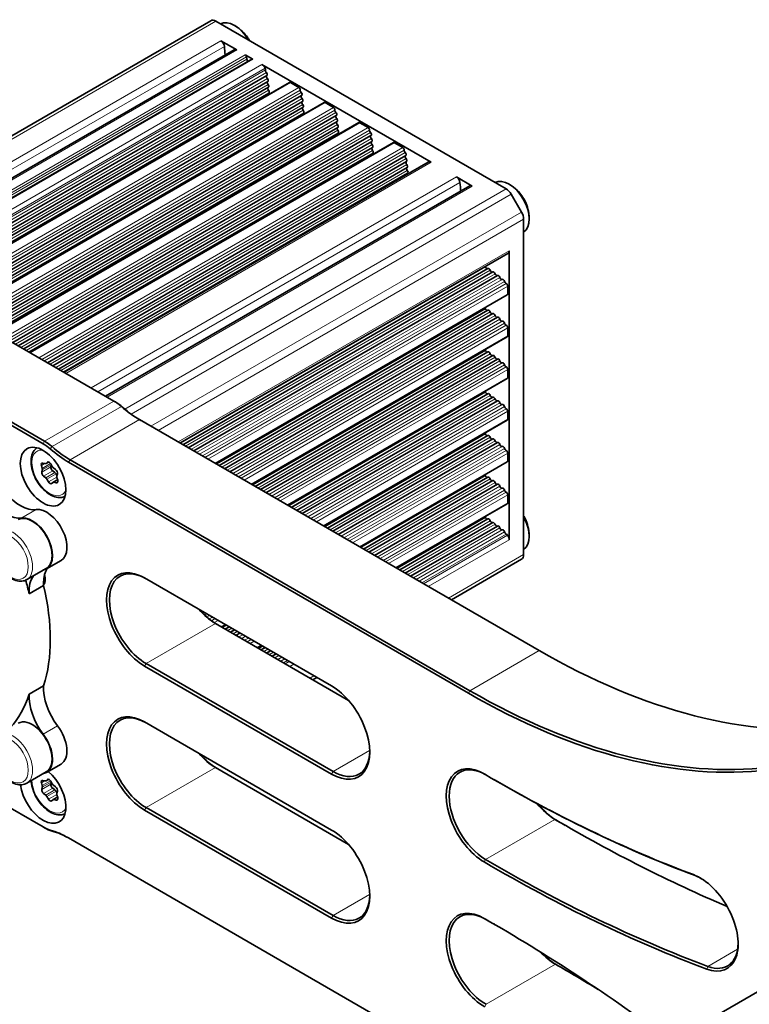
# Model space of a CAD drawing. Header units: millimetres. Extents: x 10 to 1178, y 10 to 830.
# Tile 38 of 44: x 879 to 951, y 684 to 780. Entities that reach past the tile are written whole.
import ezdxf

# ---------------------------------------------------------------- set-up
doc = ezdxf.new("R2010")
doc.units = ezdxf.units.MM
doc.header["$LTSCALE"] = 2
doc.layers.add('Sichtbar (ISO)', color=7, linetype='Continuous', lineweight=35)
doc.layers.add('Sichtbar schmal (ISO)', color=7, linetype='Continuous', lineweight=18)

msp = doc.modelspace()

# ---------------------------------------------------------------- linework, layer by layer
at = {"layer": 'Sichtbar (ISO)'}
for p, q in [((897.89082029, 780.14254944), (860.93946572, 758.80867493)), ((898.39082029, 780.09302061), (926.79641188, 763.69304466)), ((898.87828286, 778.1785908), (900.42884112, 777.28337558)), ((864.53814672, 756.73097548), (900.17884112, 777.30813999)), ((866.20215081, 755.77026228), (901.90497724, 776.38329873)), ((901.26194472, 776.80238299), (902.00497724, 776.37339297)), ((902.89914203, 775.85714668), (919.45966302, 766.29592543)), ((868.32811499, 754.54283628), (903.38755403, 774.78441285)), ((868.87298342, 754.22825635), (903.47093541, 774.20339324)), ((905.58098609, 774.09765472), (870.01958101, 753.56626792)), ((905.68098609, 774.08774895), (906.49548132, 773.61749991)), ((869.40047341, 753.92370986), (903.533683, 773.63052761)), ((869.90953837, 753.62980107), (903.57567232, 773.06695257)), ((871.72222754, 752.58324449), (906.78166658, 772.82482105)), ((872.26709597, 752.26866455), (906.86504795, 772.24380145)), ((908.97509864, 772.13806292), (873.41369356, 751.60667613)), ((909.07509864, 772.12815716), (909.88959387, 771.65790812)), ((872.79458596, 751.96411807), (906.92779555, 771.67093581)), ((875.11634009, 750.6236527), (910.17577913, 770.86522926)), ((875.66120852, 750.30907276), (910.2591605, 770.28420965)), ((876.18869851, 750.00452627), (910.3219081, 769.71134402)), ((912.36921119, 770.17847113), (876.80780611, 749.64708433)), ((912.46921119, 770.16856536), (913.28370642, 769.69831632)), ((876.69776347, 749.71061748), (910.36389742, 769.14776898)), ((878.51045264, 748.6640609), (913.56989168, 768.90563747)), ((879.05532107, 748.34948097), (913.65327305, 768.32461786)), ((879.58281106, 748.04493448), (913.71602065, 767.75175222)), ((915.76332374, 768.21887933), (880.20191866, 747.68749254)), ((915.86332374, 768.20897357), (916.67781897, 767.73872453)), ((881.90456519, 746.70446911), (916.96400422, 766.94604567)), ((882.44943362, 746.38988917), (917.0473856, 766.36502606)), ((882.97692361, 746.08534268), (917.1101332, 765.79216043)), ((883.5396793, 745.76043554), (919.15966302, 766.32564272)), ((883.48598856, 745.7914339), (917.15212252, 765.2285854)), ((921.92996393, 764.86969654), (923.48052219, 763.97448131)), ((923.23052219, 763.99924572), (887.58982779, 743.42208121)), ((928.29641188, 761.43317241), (927.29641188, 763.16522321)), ((928.50351867, 760.73624898), (928.50351867, 727.93629708)), ((860.59129114, 759.00969362), (888.41091773, 742.94802472)), ((926.96504103, 757.37642857), (894.87441706, 738.84889818)), ((927.0893051, 757.65109483), (927.0893051, 729.38845801)), ((925.01498256, 755.91463992), (895.16533393, 738.68093725)), ((853.66164468, 754.84556105), (881.48127127, 738.78389216)), ((881.62269263, 739.02884113), (853.80306604, 755.09051003)), ((925.48073711, 755.5825388), (895.6858192, 738.38043493)), ((925.94359232, 755.22822455), (896.22409195, 738.06966301)), ((926.94788375, 754.20085238), (926.94788375, 753.41441403)), ((898.3556223, 736.83902339), (926.90646239, 753.3228586)), ((925.01498256, 751.83215707), (898.70086778, 736.63969582)), ((925.48073711, 751.50005596), (899.22135306, 736.33919351)), ((925.94359232, 751.1457417), (899.75962581, 736.02842159)), ((926.94788375, 750.11836953), (926.94788375, 749.33193118)), ((901.89115616, 734.79778197), (926.90646239, 749.24037575)), ((925.01498256, 747.74967422), (902.23640164, 734.5984544)), ((925.48073711, 747.41757311), (902.75688692, 734.29795208)), ((925.94359232, 747.06325885), (903.29515967, 733.98718016)), ((905.42669002, 732.75654054), (926.90646239, 745.15789291)), ((926.94788375, 746.03588668), (926.94788375, 745.24944833)), ((925.01498256, 743.66719137), (905.7719355, 732.55721297)), ((925.48073711, 743.33509026), (906.29242078, 732.25671066)), ((888.55233908, 742.86637506), (888.41091773, 742.94802472)), ((925.94359232, 742.980776), (906.83069353, 731.94593874)), ((926.94788375, 741.95340383), (926.94788375, 741.16696548)), ((890.91416562, 741.13535041), (930.02937377, 718.55217445)), ((908.96222388, 730.71529912), (926.90646239, 741.07541006)), ((925.01498256, 739.58470852), (909.30746936, 730.51597155)), ((925.48073711, 739.25260741), (909.82795464, 730.21546923)), ((925.94359232, 738.89829316), (910.36622739, 729.90469732)), ((926.94788375, 737.87092098), (926.94788375, 737.08448263)), ((881.39994226, 736.3731187), (881.32222916, 736.64629123)), ((881.46575742, 736.88993931), (881.67122722, 736.8336417)), ((881.76732627, 736.8418636), (882.02303557, 736.98949744)), ((881.78324416, 736.85325147), (881.91561624, 736.96869193)), ((882.232266, 736.80560293), (882.38174873, 736.54499445)), ((882.2491844, 736.52896583), (882.29501371, 736.69620845)), ((883.98451916, 736.97121785), (923.09972732, 714.38804189)), ((923.24114868, 714.63299087), (884.12594052, 737.21616683)), ((912.49775773, 728.67405769), (926.90646239, 736.99292721)), ((881.35115879, 736.0104905), (881.40714587, 736.21480137)), ((881.73436547, 735.44602135), (881.52428029, 735.60375342)), ((882.63239109, 735.96449668), (882.4223059, 736.12222875)), ((882.50096927, 736.40628689), (882.71105446, 736.24855482)), ((882.83834665, 735.67457512), (882.75161163, 735.82578912)), ((882.88417595, 735.84181774), (882.82818888, 735.63750687)), ((882.00306875, 735.04670531), (881.85358602, 735.30731379)), ((882.45209059, 734.99905678), (882.3197185, 734.88361632)), ((882.46800848, 735.01044464), (882.89810139, 735.2587589)), ((882.76957733, 734.96236893), (882.56410752, 735.01866654)), ((882.83539249, 735.47918954), (882.91310559, 735.20601702)), ((925.01498256, 735.50222567), (912.84300322, 728.47473012)), ((925.48073711, 735.17012456), (913.36348849, 728.17422781)), ((925.94359232, 734.81581031), (913.90176124, 727.86345589)), ((926.94788375, 733.78843813), (926.94788375, 733.00199978)), ((916.03329159, 726.63281627), (926.90646239, 732.91044436)), ((925.01498256, 731.41974282), (916.37853708, 726.4334887)), ((925.48073711, 731.08764171), (916.89902235, 726.13298638)), ((925.94359232, 730.73332746), (917.4372951, 725.82221447)), ((883.2384353, 727.3657929), (881.82422174, 726.54929631)), ((921.43245085, 723.51561022), (928.29641188, 727.47851997)), ((879.89003343, 725.4903272), (881.79922174, 726.59259759)), ((881.68885521, 725.39474974), (881.5311601, 725.30370443)), ((909.71250951, 715.0952851), (891.41612155, 725.65870962)), ((881.53434555, 724.9232951), (880.12013199, 724.10679852)), ((897.21404126, 722.31127911), (897.09477482, 722.24242061)), ((898.345768, 721.20880325), (911.3708219, 713.68878487)), ((898.95666288, 720.85610293), (899.3455716, 721.08063949)), ((899.69081709, 720.88131192), (899.30190836, 720.65677536)), ((900.21130236, 720.5808096), (899.82239363, 720.35627304)), ((900.74957511, 720.27003769), (900.36066638, 720.04550113)), ((902.49219673, 718.81486151), (902.88110546, 719.03939807)), ((903.22635095, 718.84007049), (902.83744222, 718.61553393)), ((903.74683622, 718.53956818), (903.35792749, 718.31503162)), ((904.28510897, 718.22879626), (903.89620024, 718.0042597)), ((909.85393087, 706.72619515), (891.5575429, 717.28961966)), ((891.41612155, 717.04467069), (909.71250951, 706.48124617)), ((907.89135599, 715.69765545), (908.28026472, 715.92219201)), ((880.12013199, 714.28951467), (881.53434555, 715.10601125)), ((909.71250951, 701.01071908), (891.41612155, 711.5741436)), ((881.48127127, 701.30669909), (871.8181418, 706.88570949)), ((879.89003343, 705.5871729), (881.79922174, 706.68944328)), ((883.2384353, 707.46263859), (881.82422174, 706.64614201)), ((898.345768, 707.12423723), (911.3708219, 699.60421885)), ((881.46575742, 705.86306924), (881.67122722, 705.80677163)), ((881.76732627, 705.81499353), (882.02303557, 705.96262736)), ((881.78324416, 705.82638139), (881.91561624, 705.94182185)), ((882.232266, 705.77873286), (882.38174873, 705.51812438)), ((925.57820661, 705.95460909), (925.71962797, 705.87295944)), ((881.39994226, 705.34624863), (881.32222916, 705.61942115)), ((881.35115879, 704.98362043), (881.40714587, 705.1879313)), ((882.2491844, 705.50209576), (882.29501371, 705.66933838)), ((882.63239109, 704.93762661), (882.4223059, 705.09535867)), ((882.50096927, 705.37941682), (882.71105446, 705.22168475)), ((882.83834665, 704.64770505), (882.75161163, 704.79891905)), ((882.88417595, 704.81494767), (882.82818888, 704.6106368)), ((881.73436547, 704.41915128), (881.52428029, 704.57688335)), ((882.00306875, 704.01983524), (881.85358602, 704.28044372)), ((882.45209059, 703.9721867), (882.3197185, 703.85674624)), ((882.46800848, 703.98357457), (882.89810139, 704.23188882)), ((882.76957733, 703.93549885), (882.56410752, 703.99179647)), ((882.83539249, 704.45231947), (882.91310559, 704.17914694)), ((891.41612155, 702.96010467), (909.71250951, 692.39668015)), ((909.85393087, 692.64162913), (891.5575429, 703.20505364)), ((881.48127127, 701.30669909), (881.62269263, 701.22504943)), ((923.09972732, 677.64569575), (883.98451916, 700.22887171)), ((903.18435312, 657.36878848), (958.94804604, 689.5639716)), ((932.64927443, 687.29971008), (932.50785307, 687.38135973))]:
    msp.add_line(p, q, dxfattribs=at)
for centre, major_axis, start_param, end_param in [((898.39082029, 779.27652403), (-0.5, 0.8660254), 5.4977871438, 6.2831853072), ((900.20238095, 777.3946467), (-1.4, 2.42487113), 4.734842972, 6.2607313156), ((898.87828286, 777.77034251), (0.25, -0.4330127), 0.9279861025, 2.3561944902), ((892.22894079, 780.50707157), (5, -8.66025404), 0.830467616, 0.9279861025), ((900.42884112, 776.87512729), (-0.25, 0.4330127), 5.4977871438, 6.2831853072), ((901.26194472, 776.63908367), (0.1, -0.17320508), 1.0380784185, 2.3561944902), ((900.71422217, 776.79201212), (0.5, -0.8660254), 0.7853981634, 1.0380784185), ((901.5627503, 776.30211417), (0.1, -0.17320508), 3.926990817, 5.2406450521), ((902.00497724, 776.21009365), (-0.1, 0.17320508), 5.4977871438, 6.2831853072), ((902.89914203, 775.36724873), (0.3, -0.51961524), 1.5092185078, 2.3561944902), ((903.11107075, 775.46118223), (0.1, -0.17320508), 0.4940414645, 1.5092185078), ((903.38199307, 775.21094904), (0.1, -0.17320508), 3.6356341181, 5.1573571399), ((903.28755403, 774.95761793), (0.1, -0.17320508), 0, 2.0157644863), ((903.48489937, 774.60971526), (-0.1, 0.17320508), 0.0186489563, 1.9414856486), ((903.55906185, 774.02410251), (-0.1, 0.17320508), 0.081659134, 1.8969386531), ((903.37093541, 774.37659832), (0.1, -0.17320508), 0, 1.9414856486), ((905.68098609, 773.92444963), (-0.1, 0.17320508), 5.4977871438, 6.2831853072), ((903.61221729, 773.44734313), (-0.1, 0.17320508), 0.1447099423, 1.8523916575), ((903.433683, 773.80373269), (0.1, -0.17320508), 0, 1.8969386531), ((903.47567232, 773.24015765), (0.1, -0.17320508), 0, 1.8523916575), ((906.49548132, 773.45420059), (0.1, -0.17320508), 0.6600703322, 2.3561944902), ((906.77610562, 773.25135725), (0.1, -0.17320508), 3.8016629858, 5.1573571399), ((906.68166658, 772.99802613), (0.1, -0.17320508), 0, 2.0157644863), ((903.64426021, 772.88058146), (-0.1, 0.17320508), 0.2078330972, 1.1282220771), ((906.87901192, 772.65012347), (-0.1, 0.17320508), 0.0186489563, 1.9414856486), ((906.9531744, 772.06451072), (-0.1, 0.17320508), 0.081659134, 1.8969386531), ((906.76504795, 772.41700653), (0.1, -0.17320508), 0, 1.9414856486), ((909.07509864, 771.96485784), (-0.1, 0.17320508), 5.4977871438, 6.2831853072), ((907.00632984, 771.48775133), (-0.1, 0.17320508), 0.1447099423, 1.8523916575), ((906.82779555, 771.84414089), (0.1, -0.17320508), 0, 1.8969386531), ((906.86978487, 771.28056586), (0.1, -0.17320508), 0.3115526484, 1.8523916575), ((909.88959387, 771.4946088), (0.1, -0.17320508), 0.6600703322, 2.3561944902), ((910.17021817, 771.29176545), (0.1, -0.17320508), 3.8016629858, 5.1573571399), ((910.07577913, 771.03843434), (0.1, -0.17320508), 0, 2.0157644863), ((907.12146401, 770.98622814), (-0.1, 0.17320508), 0.3115526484, 1.2094816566), ((910.27312447, 770.69053167), (-0.1, 0.17320508), 0.0186489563, 1.9414856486), ((910.34728695, 770.10491892), (-0.1, 0.17320508), 0.081659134, 1.8969386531), ((910.1591605, 770.45741473), (0.1, -0.17320508), 0, 1.9414856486), ((912.46921119, 770.00526605), (-0.1, 0.17320508), 5.4977871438, 6.2831853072), ((910.40044239, 769.52815954), (-0.1, 0.17320508), 0.1447099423, 1.8523916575), ((910.2219081, 769.8845491), (0.1, -0.17320508), 0, 1.8969386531), ((910.26389742, 769.32097407), (0.1, -0.17320508), 0, 1.8523916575), ((913.28370642, 769.53501701), (0.1, -0.17320508), 0.6600703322, 2.3561944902), ((913.56433072, 769.33217366), (0.1, -0.17320508), 3.8016629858, 5.1573571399), ((910.43248531, 768.96139787), (-0.1, 0.17320508), 0.2078330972, 1.1282220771), ((913.46989168, 769.07884255), (0.1, -0.17320508), 0, 2.0157644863), ((913.66723702, 768.73093988), (-0.1, 0.17320508), 0.0186489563, 1.9414856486), ((913.7413995, 768.14532713), (-0.1, 0.17320508), 0.081659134, 1.8969386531), ((913.55327305, 768.49782294), (0.1, -0.17320508), 0, 1.9414856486), ((913.79455494, 767.56856774), (-0.1, 0.17320508), 0.1447099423, 1.8523916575), ((913.61602065, 767.9249573), (0.1, -0.17320508), 0, 1.8969386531), ((913.65800997, 767.36138227), (0.1, -0.17320508), 0.3115526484, 1.8523916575), ((915.86332374, 768.04567425), (-0.1, 0.17320508), 5.4977871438, 6.2831853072), ((916.67781897, 767.57542521), (0.1, -0.17320508), 0.6600703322, 2.3561944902), ((916.95844327, 767.37258186), (0.1, -0.17320508), 3.8016629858, 5.1573571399), ((913.90968911, 767.06704455), (-0.1, 0.17320508), 0.3115526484, 1.2094816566), ((916.86400422, 767.11925075), (0.1, -0.17320508), 0, 2.0157644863), ((917.06134957, 766.77134808), (-0.1, 0.17320508), 0.0186489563, 1.9414856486), ((917.13551205, 766.18573533), (-0.1, 0.17320508), 0.081659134, 1.8969386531), ((916.9473856, 766.53823114), (0.1, -0.17320508), 0, 1.9414856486), ((919.45966302, 765.80602748), (-0.3, 0.51961524), 5.4977871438, 6.2831853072), ((917.18866749, 765.60897595), (-0.1, 0.17320508), 0.1447099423, 1.8523916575), ((917.0101332, 765.96536551), (0.1, -0.17320508), 0, 1.8969386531), ((917.05212252, 765.40179048), (0.1, -0.17320508), 0, 1.8523916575), ((917.22071041, 765.04221428), (-0.1, 0.17320508), 0.2078330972, 0.7812602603), ((921.92996393, 764.46144824), (0.25, -0.4330127), 0.9279861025, 2.3561944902), ((927.07243863, 761.88121166), (1.4, -2.42487113), 0.0224539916, 3.119138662), ((915.28062186, 767.1981773), (5, -8.66025404), 0.830467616, 0.9279861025), ((923.48052219, 763.56623302), (-0.25, 0.4330127), 5.4977871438, 6.2831853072), ((926.79641188, 762.87654808), (-0.5, 0.8660254), 4.7123889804, 5.4977871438), ((927.79641188, 761.14449727), (-0.5, 0.8660254), 3.926990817, 4.7123889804), ((926.66504103, 757.89604381), (0.3, -0.51961524), 0, 0.7853981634), ((924.64725278, 756.05066389), (0.1, -0.17320508), 1.3064319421, 1.5170292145), ((924.89256369, 756.07160686), (0.1, -0.17320508), 4.4480245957, 6.1140694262), ((925.11498256, 755.74143484), (-0.1, 0.17320508), 4.4034776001, 6.2831853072), ((925.36631993, 755.74612291), (0.1, -0.17320508), 4.4034776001, 6.1771444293), ((925.58073711, 755.40933372), (-0.1, 0.17320508), 4.3589306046, 6.2831853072), ((925.83760225, 755.3977576), (0.1, -0.17320508), 4.3589306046, 6.2401665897), ((926.04359232, 755.05501947), (-0.1, 0.17320508), 4.314383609, 6.2831853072), ((926.30547558, 755.02720213), (0.1, -0.17320508), 4.314383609, 6.2690559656), ((926.50262985, 754.67919508), (-0.1, 0.17320508), 4.2470707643, 6.2690559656), ((926.77110705, 754.62695149), (0.1, -0.17320508), 4.2470707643, 5.623114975), ((926.80646239, 754.28250204), (0.1, -0.17320508), 0.7853981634, 2.4815223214), ((926.80646239, 753.49606368), (0.1, -0.17320508), 0, 0.7853981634), ((924.64725278, 751.96818105), (0.1, -0.17320508), 1.3064319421, 1.7904604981), ((924.89256369, 751.98912401), (0.1, -0.17320508), 4.4480245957, 6.1140694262), ((925.11498256, 751.65895199), (-0.1, 0.17320508), 4.4034776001, 6.2831853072), ((925.36631993, 751.66364006), (0.1, -0.17320508), 4.4034776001, 6.1771444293), ((925.58073711, 751.32685087), (-0.1, 0.17320508), 4.3589306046, 6.2831853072), ((925.83760225, 751.31527476), (0.1, -0.17320508), 4.3589306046, 6.2401665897), ((926.04359232, 750.97253662), (-0.1, 0.17320508), 4.314383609, 6.2831853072), ((926.30547558, 750.94471928), (0.1, -0.17320508), 4.314383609, 6.2690559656), ((926.50262985, 750.59671223), (-0.1, 0.17320508), 4.2470707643, 6.2690559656), ((926.77110705, 750.54446864), (0.1, -0.17320508), 4.2470707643, 5.623114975), ((926.80646239, 750.20001919), (0.1, -0.17320508), 0.7853981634, 2.4815223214), ((926.80646239, 749.41358084), (0.1, -0.17320508), 0, 0.7853981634), ((924.64725278, 747.8856982), (0.1, -0.17320508), 1.3064319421, 1.7904604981), ((924.89256369, 747.90664116), (0.1, -0.17320508), 4.4480245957, 6.1140694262), ((925.11498256, 747.57646914), (-0.1, 0.17320508), 4.4034776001, 6.2831853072), ((925.36631993, 747.58115722), (0.1, -0.17320508), 4.4034776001, 6.1771444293), ((925.58073711, 747.24436803), (-0.1, 0.17320508), 4.3589306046, 6.2831853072), ((925.83760225, 747.23279191), (0.1, -0.17320508), 4.3589306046, 6.2401665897), ((926.04359232, 746.89005377), (-0.1, 0.17320508), 4.314383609, 6.2831853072), ((926.30547558, 746.86223643), (0.1, -0.17320508), 4.314383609, 6.2690559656), ((926.50262985, 746.51422938), (-0.1, 0.17320508), 4.2470707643, 6.2690559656), ((926.77110705, 746.46198579), (0.1, -0.17320508), 4.2470707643, 5.623114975), ((926.80646239, 746.11753634), (0.1, -0.17320508), 0.7853981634, 2.4815223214), ((926.80646239, 745.33109799), (0.1, -0.17320508), 0, 0.7853981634), ((924.64725278, 743.80321535), (0.1, -0.17320508), 1.3064319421, 1.7904604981), ((924.89256369, 743.82415831), (0.1, -0.17320508), 4.4480245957, 6.1140694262), ((925.11498256, 743.49398629), (-0.1, 0.17320508), 4.4034776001, 6.2831853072), ((925.36631993, 743.49867437), (0.1, -0.17320508), 4.4034776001, 6.1771444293), ((925.58073711, 743.16188518), (-0.1, 0.17320508), 4.3589306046, 6.2831853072), ((888.41091773, 739.55956391), (2.075, -3.59400543), 2.1033224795, 2.3561944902), ((888.55233908, 739.64121357), (-1.975, 3.42080034), 5.2449151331, 5.4977871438), ((890.91416562, 749.30031622), (5, -8.66025404), 5.2449151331, 5.4977871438), ((891.05558697, 749.38196588), (-5.1, 8.83345912), 2.1033224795, 2.3561944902), ((925.83760225, 743.15030906), (0.1, -0.17320508), 4.3589306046, 6.2401665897), ((926.04359232, 742.80757092), (-0.1, 0.17320508), 4.314383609, 6.2831853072), ((926.30547558, 742.77975358), (0.1, -0.17320508), 4.314383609, 6.2690559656), ((926.50262985, 742.43174653), (-0.1, 0.17320508), 4.2470707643, 6.2690559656), ((926.77110705, 742.37950294), (0.1, -0.17320508), 4.2470707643, 5.623114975), ((926.80646239, 742.03505349), (0.1, -0.17320508), 0.7853981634, 2.4815223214), ((926.80646239, 741.24861514), (0.1, -0.17320508), 0, 0.7853981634), ((924.64725278, 739.7207325), (0.1, -0.17320508), 1.3064319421, 1.7904604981), ((924.89256369, 739.74167546), (0.1, -0.17320508), 4.4480245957, 6.1140694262), ((925.11498256, 739.41150344), (-0.1, 0.17320508), 4.4034776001, 6.2831853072), ((925.36631993, 739.41619152), (0.1, -0.17320508), 4.4034776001, 6.1771444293), ((881.48127127, 735.55873066), (1.975, -3.42080034), 2.1033224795, 2.3561944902), ((881.62269263, 735.64038032), (-2.075, 3.59400543), 5.2449151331, 5.4977871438), ((884.12594052, 745.38113263), (-5, 8.66025404), 2.1033224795, 2.3561944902), ((925.58073711, 739.07940233), (-0.1, 0.17320508), 4.3589306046, 6.2831853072), ((925.83760225, 739.06782621), (0.1, -0.17320508), 4.3589306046, 6.2401665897), ((926.04359232, 738.72508807), (-0.1, 0.17320508), 4.314383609, 6.2831853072), ((926.30547558, 738.69727073), (0.1, -0.17320508), 4.314383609, 6.2690559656), ((926.50262985, 738.34926368), (-0.1, 0.17320508), 4.2470707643, 6.2690559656), ((883.98451916, 745.29948298), (5.1, -8.83345912), 5.2449151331, 5.4977871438), ((926.77110705, 738.29702009), (0.1, -0.17320508), 4.2470707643, 5.623114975), ((926.80646239, 737.95257064), (0.1, -0.17320508), 0.7853981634, 2.4815223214), ((881.51965837, 736.62190979), (-0.15, 0.25980762), 5.7546954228, 7.4430846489), ((881.61732627, 737.10167122), (0.15, -0.25980762), 5.7546954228, 6.3958870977), ((882.08153413, 736.72027217), (-0.15, 0.25980762), 4.7074978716, 6.3958870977), ((882.45381723, 736.34626707), (0.15, -0.25980762), 3.6603003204, 5.3486895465), ((882.5324806, 736.63032521), (-0.15, 0.25980762), 1.565905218, 2.2070968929), ((926.80646239, 737.16613229), (0.1, -0.17320508), 0, 0.7853981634), ((881.55579161, 735.82779174), (0.15, -0.25980762), 3.6603003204, 5.3486895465), ((881.20251305, 736.39750013), (0.15, -0.25980762), 0.5187076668, 1.1598993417), ((882.60087976, 735.74045836), (0.15, -0.25980762), 1.565905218, 2.2070968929), ((882.67954313, 736.0245165), (-0.15, 0.25980762), 3.6603003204, 5.3486895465), ((883.0328217, 735.45480811), (-0.15, 0.25980762), 0.5187076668, 1.1598993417), ((924.64725278, 735.63824965), (0.1, -0.17320508), 1.3064319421, 1.7904604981), ((924.89256369, 735.65919261), (0.1, -0.17320508), 4.4480245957, 6.1140694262), ((881.70285415, 735.22198303), (0.15, -0.25980762), 1.565905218, 2.2070968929), ((882.15380062, 735.13203607), (0.15, -0.25980762), 4.7074978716, 6.3958870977), ((882.61800848, 734.75063702), (-0.15, 0.25980762), 5.7546954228, 6.3958870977), ((882.71567638, 735.23039845), (0.15, -0.25980762), 5.7546954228, 7.4430846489), ((925.11498256, 735.32902059), (-0.1, 0.17320508), 4.4034776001, 6.2831853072), ((925.36631993, 735.33370867), (0.1, -0.17320508), 4.4034776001, 6.1771444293), ((925.58073711, 734.99691948), (-0.1, 0.17320508), 4.3589306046, 6.2831853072), ((925.83760225, 734.98534336), (0.1, -0.17320508), 4.3589306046, 6.2401665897), ((926.04359232, 734.64260523), (-0.1, 0.17320508), 4.314383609, 6.2831853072), ((926.30547558, 734.61478788), (0.1, -0.17320508), 4.314383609, 6.2690559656), ((879.25220008, 736.15707259), (2.1, -3.6373067), 4.9790583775, 6.0475656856), ((926.50262985, 734.26678083), (-0.1, 0.17320508), 4.2470707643, 6.2690559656), ((926.77110705, 734.21453724), (0.1, -0.17320508), 4.2470707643, 5.623114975), ((926.80646239, 733.87008779), (0.1, -0.17320508), 0.7853981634, 2.4815223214), ((877.83798652, 735.34057601), (2.1, -3.6373067), 4.9790583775, 6.0475656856), ((926.80646239, 733.08364944), (0.1, -0.17320508), 0, 0.7853981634), ((881.8384353, 729.79066403), (1.4, -2.42487113), 0, 2.905973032), ((880.42422174, 728.97416745), (-1.375, 2.38156986), 3.1415926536, 6.2831853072), ((880.42422174, 728.97416745), (1.4, -2.42487113), 6.0939207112, 9.1891583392), ((924.64725278, 731.5557668), (0.1, -0.17320508), 1.3064319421, 1.7904604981), ((924.89256369, 731.57670976), (0.1, -0.17320508), 4.4480245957, 6.1140694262), ((925.11498256, 731.24653774), (-0.1, 0.17320508), 4.4034776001, 6.2831853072), ((925.36631993, 731.25122582), (0.1, -0.17320508), 4.4034776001, 6.1771444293), ((925.58073711, 730.91443663), (-0.1, 0.17320508), 4.3589306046, 6.2831853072), ((925.83760225, 730.90286051), (0.1, -0.17320508), 4.3589306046, 6.2401665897), ((926.04359232, 730.56012238), (-0.1, 0.17320508), 4.314383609, 6.2831853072), ((927.07243863, 730.85434158), (1.4, -2.42487113), 0.0224539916, 1.5483423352), ((926.30547558, 730.53230503), (0.1, -0.17320508), 4.314383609, 6.2690559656), ((926.50262985, 730.18429799), (-0.1, 0.17320508), 4.2470707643, 6.2690559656), ((926.77110705, 730.13205439), (0.1, -0.17320508), 4.2470707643, 5.7827835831), ((926.85062942, 729.77271762), (0.1, -0.17320508), 1.6404836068, 2.6411909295), ((926.66504103, 729.63340698), (0.3, -0.51961524), 0.7853981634, 1.6404836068), ((927.79641188, 728.34454537), (0.5, -0.8660254), 0, 0.7853981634), ((884.49793339, 723.43481899), (-2.1, 3.6373067), 0.5236524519, 0.8332901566), ((880.68794354, 726.10673244), (0.7125, -1.2340862), 0.2066745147, 1.1502680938), ((884.49793339, 723.43481899), (-2.1, 3.6373067), 0.2820265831, 0.5236524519), ((891.41612155, 721.35169015), (-2.6375, 4.568284), 5.4977871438, 8.6393797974), ((891.5575429, 721.43333981), (-2.5375, 4.39507892), 5.4977871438, 8.6393797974), ((866.63202887, 726.98551656), (-10, 17.32050808), 4.2323038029, 4.3054354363), ((883.08371983, 722.61832241), (-2.1, 3.6373067), 0.2354984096, 0.8503413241), ((884.49793339, 723.43481899), (-2.1, 3.6373067), 0.8332901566, 0.8503413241), ((868.9401342, 728.3181018), (9.375, -16.23797632), 1.0852011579, 1.094884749), ((868.04624243, 727.80201314), (10, -17.32050808), 0.4800851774, 1.0907111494), ((898.345768, 725.3525234), (2.5375, -4.39507892), 5.0279137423, 5.4977871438), ((898.48718936, 725.43417306), (-2.6375, 4.568284), 1.8954789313, 2.3561944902), ((930.02937377, 783.87190093), (40, -69.2820323), 5.4977871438, 6.0422190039), ((884.49793339, 713.17243088), (-2.1, 3.6373067), 0.7204550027, 1.7889623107), ((909.71250951, 710.78826564), (2.6375, -4.568284), 5.4977871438, 8.6393797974), ((923.09972732, 779.87106768), (40.1, -69.45523738), 5.4977871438, 6.0422190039), ((923.24114868, 779.95271734), (40, -69.2820323), 5.4977871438, 6.0422190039), ((866.63202887, 726.98551656), (10, -17.32050808), 0.1845137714, 0.4800851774), ((883.08371983, 712.3559343), (-2.1, 3.6373067), 0.7204550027, 1.7889623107), ((891.41612155, 707.26712413), (-2.6375, 4.568284), 5.4977871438, 8.6393797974), ((891.5575429, 707.34877379), (-2.5375, 4.39507892), 5.4977871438, 8.6393797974), ((880.42422174, 709.07101314), (-1.375, 2.38156986), 3.1415926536, 6.2831853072), ((881.8384353, 709.88750973), (1.4, -2.42487113), 0, 1.7889623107), ((880.42422174, 709.07101314), (1.4, -2.42487113), 6.0939207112, 8.0721476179), ((909.85393087, 710.8699153), (2.5375, -4.39507892), 5.4977871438, 7.0490682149), ((898.345768, 711.26795738), (2.5375, -4.39507892), 5.0279137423, 5.4977871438), ((898.48718936, 711.34960704), (-2.6375, 4.568284), 1.8954789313, 2.3561944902), ((881.48127127, 704.53186059), (1.575, -2.72798002), 4.072156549, 8.4088601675), ((924.66781793, 702.17731932), (-2.6375, 4.568284), 5.4899552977, 8.6315479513), ((924.80923929, 702.25896898), (-2.5375, 4.39507892), 5.5146179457, 8.6315479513), ((881.51965837, 705.59503972), (-0.15, 0.25980762), 5.7546954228, 7.4430846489), ((881.61732627, 706.07480115), (0.15, -0.25980762), 5.7546954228, 6.3958870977), ((882.08153413, 705.6934021), (-0.15, 0.25980762), 4.7074978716, 6.3958870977), ((925.57820661, 835.87354835), (-79.55877728, 137.79984443), 2.3483626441, 2.530826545), ((925.71962797, 835.95519801), (79.65877728, -137.97304951), 5.4977871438, 5.6724191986), ((881.55579161, 704.80092167), (0.15, -0.25980762), 3.6603003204, 5.3486895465), ((881.20251305, 705.37063006), (0.15, -0.25980762), 0.5187076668, 1.1598993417), ((882.45381723, 705.319397), (0.15, -0.25980762), 3.6603003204, 5.3486895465), ((882.5324806, 705.60345514), (-0.15, 0.25980762), 1.565905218, 2.2070968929), ((882.60087976, 704.71358828), (0.15, -0.25980762), 1.565905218, 2.2070968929), ((882.67954313, 704.99764642), (-0.15, 0.25980762), 3.6603003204, 5.3486895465), ((881.70285415, 704.19511296), (0.15, -0.25980762), 1.565905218, 2.2070968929), ((882.15380062, 704.105166), (0.15, -0.25980762), 4.7074978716, 6.3958870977), ((882.61800848, 703.72376695), (-0.15, 0.25980762), 5.7546954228, 6.3958870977), ((882.71567638, 704.20352838), (0.15, -0.25980762), 5.7546954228, 7.4430846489), ((883.0328217, 704.42793804), (-0.15, 0.25980762), 0.5187076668, 1.1598993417), ((931.59746439, 706.17815257), (2.5375, -4.39507892), 4.9855083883, 5.4899552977), ((931.73888574, 706.25980223), (-2.6375, 4.568284), 1.8519144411, 2.3483626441), ((932.50785307, 839.8743816), (84.73377728, -146.76320736), 5.4899552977, 5.630936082), ((932.64927443, 839.95603126), (-84.83377728, 146.93641244), 2.3483626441, 2.3556049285), ((881.48127127, 704.53186059), (-1.975, 3.42080034), 2.3561944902, 2.6090665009), ((881.62269263, 704.61351024), (2.075, -3.59400543), 5.4977871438, 5.7506591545), ((883.98451916, 691.90060658), (-5.1, 8.83345912), 5.4977871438, 5.7506591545), ((884.12594052, 691.98225624), (5, -8.66025404), 2.3561944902, 2.6090665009), ((909.71250951, 696.70369962), (2.6375, -4.568284), 5.4977871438, 8.6393797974), ((925.71962797, 835.95519801), (-84.73377728, 146.76320736), 2.3483626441, 2.530826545), ((925.57820661, 835.87354835), (84.83377728, -146.93641244), 5.4899552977, 5.6724191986), ((945.77495535, 692.0284964), (2.6375, -4.568284), 5.6724191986, 8.8140118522), ((945.91637671, 692.11014606), (2.5375, -4.39507892), 2.3757097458, 2.530826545), ((909.85393087, 696.78534927), (2.5375, -4.39507892), 5.4977871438, 7.0490682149), ((924.80923929, 688.1273929), (-2.5375, 4.39507892), 5.5056189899, 8.6472116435), ((924.66781793, 688.04574324), (-2.6375, 4.568284), 5.5056189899, 8.6472116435), ((925.57820661, 553.29828791), (-84.83377728, 146.93641244), 5.3523884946, 5.5056189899), ((925.71962797, 553.37993757), (84.73377728, -146.76320736), 2.3567843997, 2.3640263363), ((945.91637671, 692.11014606), (2.5375, -4.39507892), 5.6724191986, 7.0490682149), ((931.59746439, 692.04657649), (2.5375, -4.39507892), 5.0822574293, 5.5056189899), ((931.73888574, 692.12822615), (-2.6375, 4.568284), 1.9519577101, 2.3397403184), ((932.50785307, 557.29912116), (79.65877728, -137.97304951), 2.3268442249, 2.3640263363), ((932.64927443, 557.38077081), (-79.55877728, 137.79984443), 5.4702769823, 5.4977871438)]:
    msp.add_ellipse(centre, major_axis=major_axis, ratio=0.5773502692, start_param=start_param, end_param=end_param, dxfattribs=at)
msp.add_ellipse((881.48127127, 735.55873066), major_axis=(1.575, -2.72798002), ratio=0.5773502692, dxfattribs=at)
for points, knots in [([(901.68482778, 778.1912245), (901.62184372, 778.30383048), (901.55345096, 778.41279692), (901.34576167, 778.70804673), (901.19220793, 778.89289627), (900.79770222, 779.27322313), (900.55721522, 779.47008406), (900.23207965, 779.66343335)], [3.90340393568, 3.90340393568, 3.90340393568, 3.90340393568, 4.08107031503, 4.08107031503, 4.38922931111, 4.38922931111, 4.6973883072, 4.6973883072, 4.6973883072, 4.6973883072]), ([(929.05211486, 760.77253816), (929.04723725, 761.15078847), (928.99699418, 761.45748679), (928.86487432, 761.98930218), (928.78156679, 762.21470839), (928.58893093, 762.63016102), (928.47929395, 762.82005783), (928.21581935, 763.19461169), (928.06226561, 763.37946123), (927.6677599, 763.75978809), (927.4272729, 763.95664902), (927.10213734, 764.14999832)], [3.1565933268, 3.1565933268, 3.1565933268, 3.1565933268, 3.4647523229, 3.4647523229, 3.7729113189, 3.7729113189, 4.081070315, 4.081070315, 4.3892293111, 4.3892293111, 4.6973883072, 4.6973883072, 4.6973883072, 4.6973883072]), ([(883.62578514, 733.6255552), (883.49784275, 733.56473129), (883.35828442, 733.52855676), (883.0257677, 733.50089808), (882.83033235, 733.52663045), (882.41728032, 733.65344157), (882.19940237, 733.76399348), (881.7729056, 734.05870675), (881.56478149, 734.24538451), (881.18348558, 734.67109791), (881.01018297, 734.90971068), (880.71332805, 735.41545554), (880.58960831, 735.68234601), (880.40301564, 736.22139193), (880.34035318, 736.49344976), (880.28549595, 737.01978176), (880.29367617, 737.27400263), (880.38943696, 737.73423593), (880.47544232, 737.94222663), (880.68125894, 738.21907043), (880.77400747, 738.30992327), (880.87934915, 738.38252189)], [3.9731423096, 3.9731423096, 3.9731423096, 3.9731423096, 4.1927851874, 4.1927851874, 4.482409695, 4.482409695, 4.8105046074, 4.8105046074, 5.1492154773, 5.1492154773, 5.4853486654, 5.4853486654, 5.8199080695, 5.8199080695, 6.1558235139, 6.1558235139, 6.4944757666, 6.4944757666, 6.8240754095, 6.8240754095, 7.0224319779, 7.0224319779, 7.0224319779, 7.0224319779]), ([(929.05211486, 729.74566809), (929.04723725, 730.1239184), (928.99699418, 730.43061671), (928.86487432, 730.9624321), (928.78156679, 731.18783832), (928.6297176, 731.51532742), (928.56954627, 731.62904052), (928.50351867, 731.7398893)], [3.15659332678, 3.15659332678, 3.15659332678, 3.15659332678, 3.46475232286, 3.46475232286, 3.77291131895, 3.77291131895, 3.95057769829, 3.95057769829, 3.95057769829, 3.95057769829]), ([(879.89003343, 725.4903272), (879.74163157, 725.40464735), (879.57365221, 725.35433174), (879.21100172, 725.32416653), (879.01556637, 725.34989891), (878.60251433, 725.47671002), (878.38463638, 725.58726193), (877.95813962, 725.88197521), (877.75001551, 726.06865296), (877.3687196, 726.49436636), (877.19541699, 726.73297913), (876.89856206, 727.23872399), (876.77484232, 727.50561446), (876.58824966, 728.04466039), (876.5255872, 728.31671821), (876.47072997, 728.84305021), (876.47891018, 729.09727108), (876.57467098, 729.55750439), (876.66067634, 729.76549508), (876.8844845, 730.06653929), (877.00351643, 730.17464879), (877.14003343, 730.25346692)], [3.926990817, 3.926990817, 3.926990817, 3.926990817, 4.1927851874, 4.1927851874, 4.482409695, 4.482409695, 4.8105046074, 4.8105046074, 5.1492154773, 5.1492154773, 5.4853486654, 5.4853486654, 5.8199080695, 5.8199080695, 6.1558235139, 6.1558235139, 6.4944757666, 6.4944757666, 6.8240754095, 6.8240754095, 7.0685834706, 7.0685834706, 7.0685834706, 7.0685834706]), ([(879.89003343, 705.5871729), (879.74163157, 705.50149305), (879.57365221, 705.45117744), (879.21100172, 705.42101223), (879.01556637, 705.44674461), (878.60251433, 705.57355572), (878.38463638, 705.68410763), (877.95813962, 705.9788209), (877.75001551, 706.16549866), (877.3687196, 706.59121206), (877.19541699, 706.82982483), (876.89856206, 707.33556969), (876.77484232, 707.60246016), (876.58824966, 708.14150608), (876.5255872, 708.41356391), (876.47072997, 708.93989591), (876.47891018, 709.19411678), (876.57467098, 709.65435008), (876.66067634, 709.86234078), (876.8844845, 710.16338499), (877.00351643, 710.27149449), (877.14003343, 710.35031262)], [3.926990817, 3.926990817, 3.926990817, 3.926990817, 4.1927851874, 4.1927851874, 4.482409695, 4.482409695, 4.8105046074, 4.8105046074, 5.1492154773, 5.1492154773, 5.4853486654, 5.4853486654, 5.8199080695, 5.8199080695, 6.1558235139, 6.1558235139, 6.4944757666, 6.4944757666, 6.8240754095, 6.8240754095, 7.0685834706, 7.0685834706, 7.0685834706, 7.0685834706]), ([(883.62578514, 702.59868512), (883.49784275, 702.53786122), (883.35828442, 702.50168669), (883.0257677, 702.474028), (882.83033235, 702.49976038), (882.41728032, 702.6265715), (882.19940237, 702.73712341), (881.7729056, 703.03183668), (881.56478149, 703.21851443), (881.18348558, 703.64422783), (881.01018297, 703.8828406), (880.71332805, 704.38858547), (880.58960831, 704.65547594), (880.40301564, 705.19452186), (880.34035318, 705.46657968), (880.3096227, 705.76142568), (880.30675984, 705.79401997), (880.30445519, 705.82643942)], [3.9731423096, 3.9731423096, 3.9731423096, 3.9731423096, 4.1927851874, 4.1927851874, 4.482409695, 4.482409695, 4.8105046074, 4.8105046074, 5.1492154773, 5.1492154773, 5.4853486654, 5.4853486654, 5.8199080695, 5.8199080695, 6.1558235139, 6.1558235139, 6.1977942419, 6.1977942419, 6.1977942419, 6.1977942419])]:
    msp.add_open_spline(points, degree=3, knots=knots, dxfattribs=at)
msp.add_rational_spline([(881.60699789, 725.52621395), (881.65116157, 725.52909097), (881.6955525, 725.53198294)], [1.00082533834, 1.00080929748, 1.00078665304], degree=2, dxfattribs=at)
at = {"layer": 'Sichtbar schmal (ISO)'}
for p, q in [((861.23235894, 758.63957295), (898.39082029, 780.09302061)), ((898.87828286, 778.1785908), (863.13403507, 757.54163972)), ((899.22824824, 777.62630414), (863.78731204, 757.16447009)), ((900.42884112, 777.28337558), (864.68459333, 756.64642449)), ((865.51769693, 756.16543191), (901.26194472, 776.80238299)), ((865.76069359, 756.02513772), (901.39887536, 776.60085156)), ((865.95992387, 755.91011206), (901.42132895, 776.38376383)), ((866.26072945, 755.73644188), (902.00497724, 776.37339297)), ((867.15489425, 755.2201956), (902.89914203, 775.85714668)), ((867.61608166, 754.95392892), (903.21703511, 775.50814898)), ((867.77985861, 754.85937225), (903.24653191, 775.33606564)), ((868.04202916, 754.70800801), (903.33477355, 775.08428349)), ((868.60053182, 754.38555636), (903.42791739, 774.49315679)), ((870.07815965, 753.53244753), (905.68098609, 774.08774895)), ((869.13639519, 754.07617549), (903.49637243, 773.9139176)), ((869.65396067, 753.77735893), (903.5439448, 773.34375039)), ((906.49548132, 773.61749991), (870.89265489, 753.06219849)), ((871.19206606, 752.88933336), (906.63579347, 773.35277892)), ((871.43614171, 752.74841622), (906.7288861, 773.12469169)), ((871.99464437, 752.42596456), (906.82202994, 772.533565)), ((873.4722722, 751.57285573), (909.07509864, 772.12815716)), ((872.53050774, 752.1165837), (906.89048498, 771.95432581)), ((873.04807322, 751.81776713), (906.93805735, 771.3841586)), ((909.88959387, 771.65790812), (874.28676743, 751.10260669)), ((874.58617861, 750.92974157), (910.02990602, 771.39318713)), ((874.83025426, 750.78882443), (910.12299865, 771.1650999)), ((873.29402267, 751.67576815), (906.99562444, 771.133397)), ((875.38875692, 750.46637277), (910.21614249, 770.5739732)), ((875.92462029, 750.1569919), (910.28459753, 769.99473401)), ((876.44218577, 749.85817534), (910.3321699, 769.4245668)), ((876.86638475, 749.61326394), (912.46921119, 770.16856536)), ((913.28370642, 769.69831632), (877.68087998, 749.1430149)), ((877.98029116, 748.97014977), (913.42401857, 769.43359533)), ((878.22436681, 748.82923263), (913.5171112, 769.2055081)), ((878.78286947, 748.50678097), (913.61025504, 768.61438141)), ((879.31873284, 748.19740011), (913.67871008, 768.03514222)), ((879.83629832, 747.89858354), (913.72628245, 767.46497501)), ((880.2604973, 747.65367214), (915.86332374, 768.20897357)), ((916.67781897, 767.73872453), (881.07499253, 747.1834231)), ((881.37440371, 747.01055798), (916.81813112, 767.47400354)), ((880.08224777, 747.75658456), (913.78384954, 767.21421341)), ((881.61847936, 746.86964084), (916.91122375, 767.24591631)), ((882.17698202, 746.54718918), (917.00436759, 766.65478961)), ((882.71284539, 746.23780832), (917.07282263, 766.07555042)), ((883.23041087, 745.93899175), (917.120395, 765.50538321)), ((883.71541523, 745.65897435), (919.45966302, 766.29592543)), ((886.18571614, 744.23274545), (921.92996393, 764.86969654)), ((886.83899311, 743.85557582), (922.2799293, 764.31740987)), ((887.7362744, 743.33753022), (923.48052219, 763.97448131)), ((926.79641188, 763.69304466), (889.49140767, 742.15499044)), ((890.09157402, 741.68500006), (927.29641188, 763.16522321)), ((928.29641188, 761.43317241), (892.02685926, 740.49293644)), ((892.73396604, 740.08468815), (928.50351867, 760.73624898)), ((894.69868113, 738.95035936), (927.0893051, 757.65109483)), ((894.91592798, 738.82493184), (924.76990824, 756.06113538)), ((895.42613827, 738.53036179), (925.24065124, 755.74377888)), ((895.95504809, 738.22499556), (925.70916968, 755.40354566)), ((896.50160803, 737.90943903), (926.17453395, 755.0411108)), ((896.77910415, 737.74922657), (926.40405271, 754.8531986)), ((897.06882562, 737.5819558), (926.63686845, 754.65307329)), ((926.78878472, 754.45472676), (897.31655689, 737.43892809)), ((897.61596807, 737.26606297), (926.94788375, 754.20085238)), ((926.94788375, 753.41441403), (898.29704366, 736.87284379)), ((898.45146183, 736.78369041), (924.76990824, 751.97865253)), ((898.96167213, 736.48912036), (925.24065124, 751.66129603)), ((899.49058195, 736.18375413), (925.70916968, 751.32106282)), ((900.03714189, 735.86819761), (926.17453395, 750.95862795)), ((900.314638, 735.70798515), (926.40405271, 750.77071576)), ((900.60435948, 735.54071438), (926.63686845, 750.57059044)), ((926.78878472, 750.37224391), (900.85209075, 735.39768667)), ((901.15150192, 735.22482154), (926.94788375, 750.11836953)), ((926.94788375, 749.33193118), (901.83257752, 734.83160236)), ((901.98699569, 734.74244899), (924.76990824, 747.89616968)), ((902.49720599, 734.44787894), (925.24065124, 747.57881318)), ((903.02611581, 734.14251271), (925.70916968, 747.23857997)), ((903.57267575, 733.82695618), (926.17453395, 746.8761451)), ((903.85017186, 733.66674372), (926.40405271, 746.68823291)), ((904.13989334, 733.49947295), (926.63686845, 746.48810759)), ((926.78878472, 746.28976106), (904.3876246, 733.35644524)), ((904.68703578, 733.18358012), (926.94788375, 746.03588668)), ((926.94788375, 745.24944833), (905.36811137, 732.79036094)), ((905.52252955, 732.70120756), (924.76990824, 743.81368683)), ((906.03273985, 732.40663751), (925.24065124, 743.49633033)), ((881.62269263, 739.02884113), (888.41091773, 742.94802472)), ((889.14508584, 742.41639233), (882.35686074, 738.49720874)), ((889.14508584, 742.41639233), (889.2511256, 742.36036351)), ((906.56164967, 732.10127128), (925.70916968, 743.15609712)), ((907.10820961, 731.78571476), (926.17453395, 742.79366225)), ((907.38570572, 731.6255023), (926.40405271, 742.60575006)), ((907.6754272, 731.45823153), (926.63686845, 742.40562474)), ((926.78878472, 742.20727821), (907.92315846, 731.31520382)), ((908.22256964, 731.14233869), (926.94788375, 741.95340383)), ((884.12594052, 737.21616683), (890.91416562, 741.13535041)), ((926.94788375, 741.16696548), (908.90364523, 730.74911951)), ((909.05806341, 730.65996614), (924.76990824, 739.73120398)), ((909.5682737, 730.36539609), (925.24065124, 739.41384748)), ((881.62269263, 739.02884113), (881.48127127, 738.78389216)), ((882.35686074, 738.49720874), (882.18005778, 738.2778806)), ((910.09718353, 730.06002986), (925.70916968, 739.07361427)), ((910.64374346, 729.74447333), (926.17453395, 738.7111794)), ((910.92123958, 729.58426088), (926.40405271, 738.52326721)), ((911.21096106, 729.4169901), (926.63686845, 738.32314189)), ((926.78878472, 738.12479537), (911.45869232, 729.27396239)), ((911.7581035, 729.10109727), (926.94788375, 737.87092098)), ((881.32222916, 736.64629123), (881.65461392, 736.83819366)), ((882.2491844, 736.52896583), (881.35115879, 736.0104905)), ((882.21010845, 736.84086837), (881.39994226, 736.3731187)), ((881.40714587, 736.21480137), (882.28156822, 736.71964935)), ((882.0203395, 736.99013853), (881.78324416, 736.85325147)), ((881.91561624, 736.96869193), (881.94935525, 736.98817115)), ((884.12594052, 737.21616683), (883.98451916, 736.97121785)), ((926.94788375, 737.08448263), (912.43917909, 728.70787809)), ((881.52428029, 735.60375342), (882.4223059, 736.12222875)), ((882.63239109, 735.96449668), (881.73436547, 735.44602135)), ((881.85358602, 735.30731379), (882.75161163, 735.82578912)), ((912.59359727, 728.61872471), (924.76990824, 735.64872113)), ((882.8256711, 735.521635), (882.00306875, 735.04670531)), ((882.56410752, 735.01866654), (882.90964959, 735.21816534)), ((882.92084628, 735.0497041), (882.76957733, 734.96236893)), ((913.10380756, 728.32415466), (925.24065124, 735.33136463)), ((913.63271738, 728.01878843), (925.70916968, 734.99113142)), ((914.17927732, 727.70323191), (926.17453395, 734.62869655)), ((914.45677344, 727.54301945), (926.40405271, 734.44078436)), ((914.74649492, 727.37574868), (926.63686845, 734.24065904)), ((926.78878472, 734.04231252), (914.99422618, 727.23272097)), ((915.29363736, 727.05985584), (926.94788375, 733.78843813)), ((926.94788375, 733.00199978), (915.97471295, 726.66663667)), ((880.80394121, 732.33722745), (879.38972765, 731.52073087)), ((916.12913113, 726.57748329), (924.76990824, 731.56623828)), ((916.63934142, 726.28291324), (925.24065124, 731.24888178)), ((917.16825124, 725.97754701), (925.70916968, 730.90864857)), ((917.71481118, 725.66199048), (926.17453395, 730.5462137)), ((917.9923073, 725.50177803), (926.40405271, 730.35830151)), ((918.28202877, 725.33450725), (926.63686845, 730.15817619)), ((918.54724819, 725.18138275), (926.81086824, 729.95238601)), ((926.94342362, 729.84237294), (918.70879999, 725.08811077)), ((919.1748426, 724.81904095), (927.0893051, 729.38845801)), ((928.50351867, 727.93629708), (921.13955764, 723.6847122)), ((881.5285446, 725.08886189), (881.62864454, 725.14665462)), ((896.90723662, 722.44481046), (896.9449974, 722.46661166)), ((897.29747259, 722.03900025), (897.49155733, 722.15105513)), ((891.5575429, 717.28961966), (898.345768, 721.20880325)), ((897.51033254, 721.84147009), (897.76905345, 721.99084267)), ((897.74454448, 721.64215087), (898.05877493, 721.8235719)), ((898.30650619, 721.68054419), (897.95566314, 721.47798486)), ((898.22615386, 721.2884225), (898.60591737, 721.50767906)), ((899.28699296, 721.11445989), (898.89808423, 720.88992333)), ((899.05250241, 720.80076995), (899.44141114, 721.02530651)), ((899.5627127, 720.5061999), (899.95162143, 720.73073646)), ((900.09162253, 720.20083367), (900.48053125, 720.42537023)), ((900.63818246, 719.88527715), (901.02709119, 720.1098137)), ((900.91567858, 719.72506469), (901.30458731, 719.94960125)), ((901.20540006, 719.55779392), (901.59430879, 719.78233047)), ((901.84204005, 719.63930276), (901.45313132, 719.4147662)), ((901.7525425, 719.24190108), (902.14145123, 719.46643764)), ((902.82252682, 719.07321846), (902.43361809, 718.8486819)), ((902.58803627, 718.75952853), (902.976945, 718.98406509)), ((903.09824656, 718.46495848), (903.48715529, 718.68949504)), ((903.62715638, 718.15959225), (904.01606511, 718.38412881)), ((923.24114868, 714.63299087), (930.02937377, 718.55217445)), ((891.5575429, 717.28961966), (891.41612155, 717.04467069)), ((904.17371632, 717.84403572), (904.56262505, 718.06857228)), ((904.45121244, 717.68382326), (904.84012117, 717.90835982)), ((904.74093391, 717.51655249), (905.12984264, 717.74108905)), ((905.00615333, 717.36342799), (905.39506206, 717.58796455)), ((905.55661386, 717.49469257), (905.16770514, 717.27015601)), ((905.63374774, 717.00108619), (906.02265647, 717.22562275)), ((907.98737151, 716.09129399), (907.59846278, 715.86675743)), ((923.24114868, 714.63299087), (923.09972732, 714.38804189)), ((882.90223454, 711.20147819), (881.48802097, 710.38498161)), ((909.85393087, 706.72619515), (913.43991302, 708.79656291)), ((891.5575429, 703.20505364), (898.345768, 707.12423723)), ((909.85393087, 706.72619515), (909.71250951, 706.48124617)), ((881.32222916, 705.61942115), (881.65461392, 705.81132358)), ((882.21010845, 705.8139983), (881.39994226, 705.34624863)), ((881.40714587, 705.1879313), (882.28156822, 705.69277928)), ((882.0203395, 705.96326845), (881.78324416, 705.82638139)), ((881.91561624, 705.94182185), (881.94935525, 705.96130108)), ((882.2491844, 705.50209576), (881.35115879, 704.98362043)), ((881.52428029, 704.57688335), (882.4223059, 705.09535867)), ((882.63239109, 704.93762661), (881.73436547, 704.41915128)), ((881.85358602, 704.28044372), (882.75161163, 704.79891905)), ((882.8256711, 704.49476492), (882.00306875, 704.01983524)), ((882.56410752, 703.99179647), (882.90964959, 704.19129527)), ((882.92084628, 704.02283402), (882.76957733, 703.93549885)), ((891.5575429, 703.20505364), (891.41612155, 702.96010467)), ((924.78113447, 698.13160224), (931.56935957, 702.05078583)), ((931.70967335, 701.96978064), (931.56935957, 702.05078583)), ((882.35686074, 700.90893752), (882.18005778, 701.00582148)), ((924.78113447, 698.13160224), (924.63860554, 697.88729773)), ((945.29287828, 696.55081942), (945.12688555, 696.64417167)), ((909.85393087, 692.64162913), (913.43991302, 694.71199689)), ((909.71250951, 692.39668015), (909.85393087, 692.64162913)), ((924.78113447, 692.28721229), (924.63860554, 692.3694964)), ((946.53987514, 687.66947269), (949.45036344, 689.34984389)), ((924.8373441, 683.96757351), (931.6255692, 687.8867571)), ((946.53987514, 687.66947269), (946.42302515, 687.41282113)), ((924.8373441, 683.96757351), (924.69703033, 683.72199009))]:
    msp.add_line(p, q, dxfattribs=at)
for centre, major_axis, start_param, end_param in [((882.11766737, 735.92615412), (1.225, -2.12176224), 2.763890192, 6.6608877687), ((878.51503343, 727.87189706), (1.375, -2.38156986), 0, 3.1415926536), ((878.51503343, 707.96874276), (1.375, -2.38156986), 0, 3.1415926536), ((882.11766737, 704.89928405), (1.225, -2.12176224), 3.9401038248, 6.6608877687)]:
    msp.add_ellipse(centre, major_axis=major_axis, ratio=0.5773502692, start_param=start_param, end_param=end_param, dxfattribs=at)
for centre in [(878.30290139, 727.74942257), (878.30290139, 707.84626827)]:
    msp.add_ellipse(centre, major_axis=(-1.225, 2.12176224), ratio=0.5773502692, dxfattribs=at)

doc.saveas('drawing.dxf')
